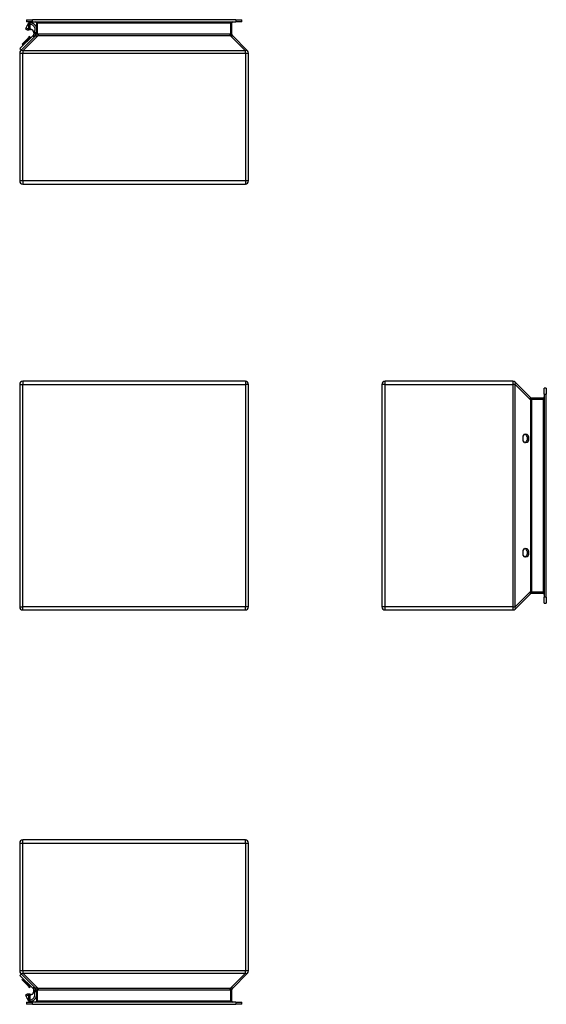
# Model space of a CAD drawing. Header units: inches. Extents: x 3.5 to 45.3, y 4.6 to 30.4.
# Tile 1 of 24: x 3.5 to 17.3, y 4.6 to 30.4. Entities that reach past the tile are written whole.
import ezdxf

# ---------------------------------------------------------------- set-up
doc = ezdxf.new("R2010")
doc.units = ezdxf.units.IN
doc.header["$MEASUREMENT"] = 0
doc.layers.add('Visible Edges(ANSI)', color=7, linetype='Continuous', lineweight=25)
doc.layers.add('Visible Tangent Edges(ANSI)', color=7, linetype='Continuous', lineweight=25)

msp = doc.modelspace()

# ---------------------------------------------------------------- linework, layer by layer
at = {"layer": 'Visible Edges(ANSI)'}
for p, q in [((3.623, 30.199), (3.647, 30.253)), ((3.633, 30.415), (3.791, 30.415)), ((3.633, 30.415), (3.633, 30.362)), ((3.791, 30.362), (3.633, 30.362)), ((3.666, 30.297), (3.647, 30.253)), ((3.733, 30.305), (3.733, 30.347)), ((3.733, 30.215), (3.733, 30.305)), ((9.12, 30.415), (3.791, 30.415)), ((3.791, 30.362), (9.12, 30.362)), ((3.895, 30.331), (3.895, 30.036)), ((9.015, 30.036), (9.015, 30.331)), ((9.12, 30.415), (9.277, 30.415)), ((9.277, 30.362), (9.12, 30.362)), ((9.277, 30.362), (9.277, 30.415)), ((3.461, 29.659), (3.796, 29.993)), ((3.88, 29.999), (3.48, 29.599)), ((3.623, 30.199), (3.609, 30.166)), ((3.719, 29.972), (3.69, 29.944)), ((3.733, 30.147), (3.699, 30.147)), ((3.719, 29.972), (3.733, 29.958)), ((3.733, 30.183), (3.733, 30.215)), ((3.733, 30.183), (3.733, 30.147)), ((3.814, 30.011), (3.796, 29.993)), ((3.824, 30.072), (3.824, 30.033)), ((3.879, 30.072), (3.824, 30.072)), ((3.879, 30.033), (3.879, 30.072)), ((9.431, 29.599), (9.031, 29.999)), ((3.546, 29.799), (3.517, 29.77)), ((3.517, 29.77), (3.531, 29.756)), ((3.531, 29.756), (3.56, 29.785)), ((3.546, 29.799), (3.548, 29.801)), ((3.546, 29.799), (3.574, 29.771)), ((3.688, 29.942), (3.548, 29.801)), ((3.562, 29.787), (3.548, 29.801)), ((3.562, 29.787), (3.702, 29.928)), ((3.688, 29.942), (3.69, 29.944)), ((3.688, 29.942), (3.702, 29.928)), ((3.69, 29.944), (3.718, 29.916)), ((3.704, 29.93), (3.733, 29.958)), ((3.455, 29.54), (3.455, 26.187)), ((3.461, 29.659), (3.5, 29.62)), ((9.455, 26.187), (9.455, 29.54)), ((3.539, 26.103), (9.371, 26.103)), ((9.371, 20.928), (3.539, 20.928)), ((16.387, 20.928), (13.034, 20.928)), ((3.455, 20.844), (3.455, 15.012)), ((9.455, 15.012), (9.455, 20.844)), ((12.95, 20.844), (12.95, 15.012)), ((16.846, 20.503), (16.446, 20.903)), ((17.209, 20.592), (17.209, 20.75)), ((17.262, 20.75), (17.209, 20.75)), ((17.262, 20.75), (17.262, 20.592)), ((17.178, 20.488), (16.883, 20.488)), ((17.209, 20.592), (17.209, 15.263)), ((17.262, 15.263), (17.262, 20.592)), ((16.652, 19.487), (16.687, 19.537)), ((16.652, 19.369), (16.652, 19.487)), ((16.687, 19.537), (16.729, 19.537)), ((16.687, 19.319), (16.652, 19.369)), ((16.729, 19.319), (16.687, 19.319)), ((16.652, 16.487), (16.687, 16.537)), ((16.687, 16.537), (16.729, 16.537)), ((16.652, 16.369), (16.652, 16.487)), ((16.687, 16.319), (16.652, 16.369)), ((16.729, 16.319), (16.687, 16.319)), ((16.446, 14.952), (16.846, 15.352)), ((16.883, 15.368), (17.178, 15.368)), ((17.209, 15.106), (17.209, 15.263)), ((17.262, 15.263), (17.262, 15.106)), ((17.209, 15.106), (17.262, 15.106)), ((3.539, 14.928), (9.371, 14.928)), ((13.034, 14.928), (16.387, 14.928)), ((3.455, 8.811), (3.455, 5.457)), ((9.371, 8.895), (3.539, 8.895)), ((9.455, 5.457), (9.455, 8.811)), ((3.461, 5.339), (3.5, 5.378)), ((3.796, 5.005), (3.461, 5.339)), ((3.48, 5.398), (3.88, 4.998)), ((3.517, 5.227), (3.531, 5.241)), ((3.517, 5.227), (3.546, 5.198)), ((3.56, 5.212), (3.531, 5.241)), ((3.546, 5.198), (3.574, 5.226)), ((3.548, 5.196), (3.546, 5.198)), ((3.548, 5.196), (3.562, 5.21)), ((3.548, 5.196), (3.688, 5.056)), ((3.702, 5.07), (3.562, 5.21)), ((9.031, 4.998), (9.431, 5.398)), ((3.702, 5.07), (3.688, 5.056)), ((3.69, 5.054), (3.688, 5.056)), ((3.718, 5.082), (3.69, 5.054)), ((3.69, 5.054), (3.719, 5.025)), ((3.733, 5.039), (3.704, 5.068)), ((3.719, 5.025), (3.733, 5.039)), ((3.814, 4.986), (3.796, 5.005)), ((3.824, 4.925), (3.824, 4.964)), ((3.824, 4.925), (3.879, 4.925)), ((3.879, 4.925), (3.879, 4.964)), ((3.895, 4.961), (3.895, 4.667)), ((9.015, 4.667), (9.015, 4.961)), ((3.609, 4.831), (3.623, 4.799)), ((3.647, 4.744), (3.623, 4.799)), ((3.647, 4.744), (3.666, 4.7)), ((3.733, 4.85), (3.699, 4.85)), ((3.733, 4.85), (3.733, 4.814)), ((3.733, 4.782), (3.733, 4.814)), ((3.733, 4.693), (3.733, 4.782)), ((3.733, 4.65), (3.733, 4.693)), ((3.633, 4.636), (3.791, 4.636)), ((3.633, 4.636), (3.633, 4.583)), ((3.791, 4.583), (3.633, 4.583)), ((9.12, 4.636), (3.791, 4.636)), ((3.791, 4.583), (9.12, 4.583)), ((9.12, 4.636), (9.277, 4.636)), ((9.277, 4.583), (9.12, 4.583)), ((9.277, 4.583), (9.277, 4.636))]:
    msp.add_line(p, q, dxfattribs=at)
at = {"layer": 'Visible Edges(ANSI)', "flags": 128}
for points in [[(3.647, 30.253), (3.648, 30.256), (3.649, 30.258), (3.651, 30.261), (3.652, 30.263), (3.654, 30.265), (3.656, 30.267), (3.657, 30.269), (3.659, 30.271), (3.661, 30.273), (3.663, 30.275), (3.665, 30.276), (3.668, 30.278), (3.67, 30.279), (3.672, 30.281), (3.675, 30.282), (3.677, 30.284), (3.679, 30.285), (3.682, 30.286), (3.685, 30.288), (3.687, 30.289), (3.69, 30.29), (3.693, 30.292), (3.696, 30.293), (3.699, 30.294)], [(3.699, 30.33), (3.697, 30.329), (3.695, 30.328), (3.694, 30.327), (3.692, 30.326), (3.69, 30.325), (3.689, 30.324), (3.687, 30.322), (3.685, 30.321), (3.684, 30.32), (3.682, 30.319), (3.681, 30.317), (3.679, 30.316), (3.678, 30.315), (3.677, 30.313), (3.675, 30.312), (3.674, 30.31), (3.673, 30.309), (3.672, 30.307), (3.671, 30.306), (3.669, 30.304), (3.669, 30.302), (3.668, 30.301), (3.667, 30.299), (3.666, 30.297)], [(3.733, 30.347), (3.731, 30.346), (3.73, 30.346), (3.728, 30.345), (3.727, 30.345), (3.725, 30.344), (3.724, 30.343), (3.722, 30.343), (3.721, 30.342), (3.719, 30.341), (3.718, 30.341), (3.716, 30.34), (3.715, 30.339), (3.713, 30.339), (3.712, 30.338), (3.711, 30.337), (3.709, 30.336), (3.708, 30.336), (3.706, 30.335), (3.705, 30.334), (3.704, 30.333), (3.702, 30.333), (3.701, 30.332), (3.7, 30.331), (3.699, 30.33)], [(3.699, 30.294), (3.7, 30.295), (3.701, 30.295), (3.703, 30.296), (3.704, 30.296), (3.705, 30.297), (3.707, 30.297), (3.708, 30.298), (3.709, 30.298), (3.711, 30.299), (3.712, 30.299), (3.714, 30.3), (3.715, 30.3), (3.717, 30.301), (3.718, 30.301), (3.719, 30.301), (3.721, 30.302), (3.722, 30.302), (3.724, 30.303), (3.725, 30.303), (3.727, 30.303), (3.728, 30.304), (3.73, 30.304), (3.731, 30.304), (3.733, 30.305)], [(3.733, 30.347), (3.741, 30.345), (3.75, 30.342), (3.759, 30.339), (3.769, 30.336), (3.778, 30.332), (3.788, 30.327), (3.798, 30.323), (3.807, 30.317), (3.816, 30.311), (3.825, 30.305), (3.833, 30.299), (3.84, 30.293), (3.847, 30.286), (3.853, 30.279), (3.859, 30.272), (3.865, 30.264), (3.87, 30.257), (3.875, 30.249), (3.879, 30.241), (3.883, 30.233), (3.887, 30.225), (3.89, 30.217), (3.893, 30.209), (3.895, 30.201)], [(3.733, 30.305), (3.746, 30.3), (3.759, 30.294), (3.773, 30.287), (3.786, 30.279), (3.799, 30.27), (3.81, 30.261), (3.819, 30.25), (3.827, 30.24), (3.834, 30.229), (3.84, 30.217), (3.845, 30.206), (3.849, 30.194), (3.851, 30.182), (3.853, 30.171), (3.853, 30.16), (3.852, 30.149), (3.851, 30.138), (3.848, 30.128), (3.845, 30.119), (3.841, 30.109), (3.836, 30.1), (3.832, 30.091), (3.828, 30.082), (3.824, 30.072)], [(3.824, 30.072), (3.815, 30.107), (3.812, 30.115), (3.809, 30.124), (3.804, 30.131), (3.798, 30.138), (3.791, 30.144), (3.784, 30.149), (3.776, 30.152), (3.767, 30.155), (3.758, 30.156), (3.749, 30.154), (3.733, 30.147)], [(3.895, 30.117), (3.895, 30.115), (3.894, 30.113), (3.893, 30.111), (3.893, 30.108), (3.892, 30.106), (3.891, 30.104), (3.89, 30.102), (3.89, 30.1), (3.889, 30.099), (3.888, 30.097), (3.888, 30.095), (3.887, 30.093), (3.886, 30.092), (3.886, 30.09), (3.885, 30.088), (3.884, 30.086), (3.883, 30.084), (3.883, 30.083), (3.882, 30.081), (3.881, 30.079), (3.881, 30.077), (3.88, 30.076), (3.879, 30.074), (3.879, 30.072)], [(3.733, 4.693), (3.746, 4.697), (3.759, 4.703), (3.773, 4.71), (3.786, 4.718), (3.799, 4.727), (3.81, 4.737), (3.819, 4.747), (3.827, 4.757), (3.834, 4.769), (3.84, 4.78), (3.845, 4.792), (3.849, 4.803), (3.851, 4.815), (3.853, 4.826), (3.853, 4.838), (3.852, 4.849), (3.851, 4.859), (3.848, 4.869), (3.845, 4.879), (3.841, 4.888), (3.836, 4.897), (3.832, 4.906), (3.828, 4.916), (3.824, 4.925)], [(3.733, 4.85), (3.749, 4.843), (3.758, 4.842), (3.767, 4.842), (3.776, 4.845), (3.784, 4.848), (3.791, 4.853), (3.798, 4.859), (3.804, 4.866), (3.809, 4.874), (3.812, 4.882), (3.815, 4.89), (3.824, 4.925)], [(3.895, 4.88), (3.895, 4.882), (3.894, 4.885), (3.893, 4.887), (3.893, 4.889), (3.892, 4.891), (3.891, 4.893), (3.89, 4.895), (3.89, 4.897), (3.889, 4.899), (3.888, 4.9), (3.888, 4.902), (3.887, 4.904), (3.886, 4.906), (3.886, 4.907), (3.885, 4.909), (3.884, 4.911), (3.883, 4.913), (3.883, 4.915), (3.882, 4.916), (3.881, 4.918), (3.881, 4.92), (3.88, 4.922), (3.879, 4.923), (3.879, 4.925)], [(3.699, 4.703), (3.696, 4.705), (3.693, 4.706), (3.69, 4.707), (3.687, 4.708), (3.684, 4.71), (3.681, 4.711), (3.679, 4.712), (3.676, 4.714), (3.674, 4.715), (3.671, 4.717), (3.669, 4.718), (3.667, 4.72), (3.664, 4.722), (3.662, 4.723), (3.66, 4.725), (3.658, 4.727), (3.657, 4.729), (3.655, 4.731), (3.653, 4.733), (3.652, 4.735), (3.65, 4.737), (3.649, 4.739), (3.648, 4.742), (3.647, 4.744)], [(3.666, 4.7), (3.667, 4.698), (3.668, 4.697), (3.669, 4.695), (3.669, 4.693), (3.671, 4.692), (3.672, 4.69), (3.673, 4.689), (3.674, 4.687), (3.675, 4.686), (3.677, 4.684), (3.678, 4.683), (3.679, 4.681), (3.681, 4.68), (3.682, 4.679), (3.684, 4.677), (3.685, 4.676), (3.687, 4.675), (3.689, 4.674), (3.69, 4.673), (3.692, 4.671), (3.694, 4.67), (3.695, 4.669), (3.697, 4.668), (3.699, 4.667)], [(3.733, 4.693), (3.731, 4.693), (3.73, 4.693), (3.728, 4.694), (3.727, 4.694), (3.725, 4.694), (3.724, 4.695), (3.722, 4.695), (3.721, 4.695), (3.719, 4.696), (3.718, 4.696), (3.717, 4.697), (3.715, 4.697), (3.714, 4.698), (3.712, 4.698), (3.711, 4.699), (3.709, 4.699), (3.708, 4.7), (3.707, 4.7), (3.705, 4.701), (3.704, 4.701), (3.703, 4.702), (3.701, 4.702), (3.7, 4.703), (3.699, 4.703)], [(3.699, 4.667), (3.7, 4.666), (3.701, 4.665), (3.702, 4.665), (3.704, 4.664), (3.705, 4.663), (3.706, 4.662), (3.708, 4.662), (3.709, 4.661), (3.711, 4.66), (3.712, 4.659), (3.713, 4.659), (3.715, 4.658), (3.716, 4.657), (3.718, 4.657), (3.719, 4.656), (3.721, 4.655), (3.722, 4.655), (3.724, 4.654), (3.725, 4.653), (3.727, 4.653), (3.728, 4.652), (3.73, 4.652), (3.731, 4.651), (3.733, 4.65)], [(3.733, 4.65), (3.741, 4.653), (3.75, 4.655), (3.759, 4.658), (3.769, 4.662), (3.778, 4.665), (3.788, 4.67), (3.798, 4.675), (3.807, 4.68), (3.816, 4.686), (3.825, 4.692), (3.833, 4.698), (3.84, 4.705), (3.847, 4.711), (3.853, 4.718), (3.859, 4.725), (3.865, 4.733), (3.87, 4.74), (3.875, 4.748), (3.879, 4.756), (3.883, 4.764), (3.887, 4.772), (3.89, 4.78), (3.893, 4.788), (3.895, 4.797)]]:
    msp.add_lwpolyline(points, dxfattribs=at)
at = {"layer": 'Visible Edges(ANSI)'}
for centre, radius, start, end in [((3.864, 30.331), 0.031, 0, 90), ((9.046, 30.331), 0.031, 90, 180), ((3.699, 30.372), 0.225, 246.4998, 270), ((3.793, 30.033), 0.031, 315, 0), ((3.793, 30.033), 0.086, 315, 0), ((3.842, 30.036), 0.053, 315, 0), ((9.068, 30.036), 0.053, 180, 225), ((3.539, 29.54), 0.084, 135, 180), ((9.371, 29.54), 0.084, 0, 45), ((3.539, 26.187), 0.084, 180, 270), ((9.371, 26.187), 0.084, 270, 0), ((3.539, 20.844), 0.084, 90, 180), ((9.371, 20.844), 0.084, 0, 90), ((13.034, 20.844), 0.084, 90, 180), ((16.387, 20.844), 0.084, 45, 90), ((16.884, 20.541), 0.053, 225, 270), ((17.178, 20.519), 0.031, 270, 0), ((16.884, 15.315), 0.053, 90, 135), ((17.178, 15.337), 0.031, 0, 90), ((3.539, 15.012), 0.084, 180, 270), ((9.371, 15.012), 0.084, 270, 0), ((13.034, 15.012), 0.084, 180, 270), ((16.387, 15.012), 0.084, 270, 315), ((3.539, 8.811), 0.084, 90, 180), ((9.371, 8.811), 0.084, 0, 90), ((3.539, 5.457), 0.084, 180, 225), ((9.371, 5.457), 0.084, 315, 0), ((3.793, 4.964), 0.031, 0, 45), ((3.793, 4.964), 0.086, 0, 45), ((3.842, 4.961), 0.053, 0, 45), ((9.068, 4.961), 0.053, 135, 180), ((3.699, 4.625), 0.225, 90, 113.5002), ((3.864, 4.667), 0.031, 270, 0), ((9.046, 4.667), 0.031, 180, 270)]:
    msp.add_arc(centre, radius, start, end, dxfattribs=at)
for centre, major_axis, start_param, end_param in [((16.692, 19.428), (0, -0.109), 0, 3.141593), ((16.729, 19.428), (0, 0.109), 3.141593, 6.283185), ((16.692, 16.428), (0, -0.109), 0, 3.141593), ((16.729, 16.428), (0, 0.109), 3.141593, 6.283185)]:
    msp.add_ellipse(centre, major_axis=major_axis, ratio=0.707107, start_param=start_param, end_param=end_param, dxfattribs=at)
at = {"layer": 'Visible Tangent Edges(ANSI)'}
for p, q in [((3.699, 30.183), (3.699, 30.294)), ((3.791, 30.362), (3.791, 30.415)), ((3.926, 30.331), (3.895, 30.331)), ((3.926, 30.331), (3.926, 30.362)), ((3.926, 30.331), (8.984, 30.331)), ((3.926, 30.036), (3.926, 30.331)), ((8.984, 30.331), (8.984, 30.362)), ((9.015, 30.331), (8.984, 30.331)), ((8.984, 30.331), (8.984, 30.036)), ((9.12, 30.415), (9.12, 30.362)), ((3.539, 29.599), (3.939, 29.999)), ((3.699, 30.183), (3.699, 30.147)), ((3.733, 30.183), (3.699, 30.183)), ((3.834, 29.954), (3.796, 29.993)), ((3.853, 29.973), (3.814, 30.011)), ((3.879, 30.033), (3.824, 30.033)), ((3.926, 30.036), (3.93, 29.997)), ((8.972, 30.036), (3.939, 30.036)), ((3.939, 30.036), (3.939, 29.999)), ((3.939, 29.999), (8.972, 29.999)), ((8.972, 29.999), (8.972, 30.036)), ((8.972, 29.999), (9.371, 29.599)), ((8.981, 29.997), (8.984, 30.036)), ((3.455, 29.54), (3.539, 29.54)), ((3.539, 29.599), (3.539, 29.54)), ((9.371, 29.599), (3.539, 29.599)), ((3.539, 26.187), (3.539, 29.54)), ((3.539, 29.54), (9.371, 29.54)), ((9.371, 29.54), (9.371, 29.599)), ((9.371, 29.54), (9.455, 29.54)), ((9.371, 29.54), (9.371, 26.187)), ((3.539, 26.187), (3.455, 26.187)), ((3.539, 26.187), (3.539, 26.103)), ((9.371, 26.187), (3.539, 26.187)), ((9.455, 26.187), (9.371, 26.187)), ((9.371, 26.187), (9.371, 26.103)), ((3.539, 20.928), (3.539, 20.844)), ((9.371, 20.928), (9.371, 20.844)), ((13.034, 20.844), (13.034, 20.928)), ((16.387, 20.928), (16.387, 20.844)), ((3.455, 20.844), (3.539, 20.844)), ((3.539, 20.844), (9.371, 20.844)), ((3.539, 15.012), (3.539, 20.844)), ((9.455, 20.844), (9.371, 20.844)), ((9.371, 20.844), (9.371, 15.012)), ((13.034, 20.844), (12.95, 20.844)), ((13.034, 20.844), (16.387, 20.844)), ((13.034, 15.012), (13.034, 20.844)), ((16.446, 20.844), (16.387, 20.844)), ((16.387, 20.844), (16.387, 15.012)), ((16.446, 20.844), (16.846, 20.444)), ((16.446, 15.012), (16.446, 20.844)), ((16.844, 20.454), (16.883, 20.457)), ((16.884, 20.444), (16.846, 20.444)), ((16.846, 20.444), (16.846, 15.412)), ((16.883, 20.457), (17.178, 20.457)), ((16.884, 15.412), (16.884, 20.444)), ((17.178, 20.457), (17.178, 20.488)), ((17.178, 20.457), (17.209, 20.457)), ((17.178, 20.457), (17.178, 15.399)), ((17.209, 20.592), (17.262, 20.592)), ((16.846, 15.412), (16.446, 15.012)), ((16.883, 15.399), (16.844, 15.402)), ((16.846, 15.412), (16.884, 15.412)), ((17.178, 15.399), (16.883, 15.399)), ((17.178, 15.399), (17.209, 15.399)), ((17.178, 15.368), (17.178, 15.399)), ((17.262, 15.263), (17.209, 15.263)), ((3.455, 15.012), (3.539, 15.012)), ((3.539, 14.928), (3.539, 15.012)), ((9.371, 15.012), (3.539, 15.012)), ((9.455, 15.012), (9.371, 15.012)), ((9.371, 14.928), (9.371, 15.012)), ((13.034, 15.012), (12.95, 15.012)), ((13.034, 14.928), (13.034, 15.012)), ((16.387, 15.012), (13.034, 15.012)), ((16.387, 15.012), (16.387, 14.928)), ((16.387, 15.012), (16.446, 15.012)), ((3.455, 8.811), (3.539, 8.811)), ((3.539, 8.811), (3.539, 8.895)), ((3.539, 5.457), (3.539, 8.811)), ((3.539, 8.811), (9.371, 8.811)), ((9.371, 8.811), (9.371, 8.895)), ((9.371, 8.811), (9.455, 8.811)), ((9.371, 8.811), (9.371, 5.457)), ((3.539, 5.457), (3.455, 5.457)), ((3.539, 5.457), (3.539, 5.398)), ((9.371, 5.457), (3.539, 5.457)), ((9.455, 5.457), (9.371, 5.457)), ((9.371, 5.398), (9.371, 5.457)), ((3.939, 4.998), (3.539, 5.398)), ((3.539, 5.398), (9.371, 5.398)), ((9.371, 5.398), (8.972, 4.998)), ((3.796, 5.005), (3.834, 5.044)), ((3.814, 4.986), (3.853, 5.025)), ((3.824, 4.964), (3.879, 4.964)), ((3.926, 4.961), (3.93, 5)), ((3.926, 4.667), (3.926, 4.961)), ((3.939, 4.998), (3.939, 4.961)), ((8.972, 4.998), (3.939, 4.998)), ((3.939, 4.961), (8.972, 4.961)), ((8.972, 4.961), (8.972, 4.998)), ((8.984, 4.961), (8.981, 5)), ((8.984, 4.961), (8.984, 4.667)), ((3.699, 4.85), (3.699, 4.814)), ((3.699, 4.703), (3.699, 4.814)), ((3.733, 4.814), (3.699, 4.814)), ((3.895, 4.667), (3.926, 4.667)), ((3.926, 4.667), (3.926, 4.636)), ((8.984, 4.667), (3.926, 4.667)), ((8.984, 4.667), (8.984, 4.636)), ((8.984, 4.667), (9.015, 4.667)), ((3.791, 4.583), (3.791, 4.636)), ((9.12, 4.636), (9.12, 4.583))]:
    msp.add_line(p, q, dxfattribs=at)
at = {"layer": 'Visible Tangent Edges(ANSI)', "flags": 128}
for points in [[(3.878, 29.997), (3.877, 29.996), (3.877, 29.995), (3.877, 29.994), (3.877, 29.994), (3.878, 29.993), (3.878, 29.993), (3.88, 29.993), (3.881, 29.992), (3.882, 29.992), (3.884, 29.992), (3.886, 29.992), (3.889, 29.992), (3.891, 29.992), (3.894, 29.992), (3.897, 29.992), (3.9, 29.992), (3.903, 29.993), (3.906, 29.993), (3.91, 29.993), (3.914, 29.994), (3.917, 29.994), (3.921, 29.995), (3.925, 29.996), (3.93, 29.997)], [(3.926, 30.036), (3.924, 30.036), (3.922, 30.035), (3.92, 30.035), (3.918, 30.035), (3.916, 30.035), (3.914, 30.035), (3.913, 30.035), (3.911, 30.035), (3.909, 30.035), (3.907, 30.035), (3.906, 30.035), (3.904, 30.035), (3.903, 30.035), (3.902, 30.035), (3.9, 30.035), (3.899, 30.035), (3.898, 30.035), (3.898, 30.035), (3.897, 30.035), (3.896, 30.035), (3.896, 30.035), (3.896, 30.035), (3.895, 30.036), (3.895, 30.036)], [(8.984, 30.036), (8.984, 30.036), (8.983, 30.036), (8.983, 30.036), (8.982, 30.036), (8.982, 30.036), (8.981, 30.036), (8.981, 30.036), (8.98, 30.036), (8.98, 30.036), (8.979, 30.036), (8.979, 30.036), (8.978, 30.036), (8.977, 30.036), (8.977, 30.036), (8.976, 30.036), (8.976, 30.036), (8.975, 30.036), (8.975, 30.036), (8.974, 30.036), (8.974, 30.036), (8.973, 30.036), (8.973, 30.036), (8.972, 30.036), (8.972, 30.036)], [(8.972, 29.999), (8.972, 29.999), (8.972, 29.999), (8.973, 29.999), (8.973, 29.999), (8.974, 29.999), (8.974, 29.999), (8.974, 29.998), (8.975, 29.998), (8.975, 29.998), (8.976, 29.998), (8.976, 29.998), (8.976, 29.998), (8.977, 29.998), (8.977, 29.998), (8.978, 29.998), (8.978, 29.998), (8.978, 29.998), (8.979, 29.998), (8.979, 29.997), (8.98, 29.997), (8.98, 29.997), (8.98, 29.997), (8.981, 29.997), (8.981, 29.997)], [(8.981, 29.997), (8.985, 29.996), (8.989, 29.995), (8.993, 29.994), (8.997, 29.994), (9.001, 29.993), (9.004, 29.993), (9.008, 29.993), (9.011, 29.992), (9.014, 29.992), (9.017, 29.992), (9.02, 29.992), (9.022, 29.992), (9.024, 29.992), (9.026, 29.992), (9.028, 29.992), (9.03, 29.992), (9.031, 29.993), (9.032, 29.993), (9.033, 29.993), (9.033, 29.994), (9.034, 29.994), (9.034, 29.995), (9.033, 29.996), (9.033, 29.997)], [(9.015, 30.036), (9.015, 30.036), (9.015, 30.035), (9.015, 30.035), (9.014, 30.035), (9.014, 30.035), (9.013, 30.035), (9.012, 30.035), (9.011, 30.035), (9.01, 30.035), (9.009, 30.035), (9.008, 30.035), (9.006, 30.035), (9.005, 30.035), (9.003, 30.035), (9.002, 30.035), (9, 30.035), (8.998, 30.035), (8.996, 30.035), (8.994, 30.035), (8.992, 30.035), (8.99, 30.035), (8.988, 30.035), (8.986, 30.036), (8.984, 30.036)], [(9.033, 29.997), (9.031, 29.998), (9.03, 29.999), (9.029, 30.001), (9.028, 30.002), (9.026, 30.004), (9.025, 30.005), (9.024, 30.007), (9.023, 30.008), (9.022, 30.01), (9.022, 30.011), (9.021, 30.013), (9.02, 30.015), (9.019, 30.016), (9.019, 30.018), (9.018, 30.02), (9.017, 30.021), (9.017, 30.023), (9.017, 30.025), (9.016, 30.027), (9.016, 30.029), (9.016, 30.03), (9.016, 30.032), (9.015, 30.034), (9.015, 30.036)], [(9.033, 29.997), (9.033, 29.997), (9.033, 29.997), (9.032, 29.997), (9.032, 29.997), (9.032, 29.997), (9.032, 29.998), (9.032, 29.998), (9.032, 29.998), (9.032, 29.998), (9.032, 29.998), (9.032, 29.998), (9.032, 29.998), (9.032, 29.998), (9.032, 29.998), (9.032, 29.998), (9.031, 29.998), (9.031, 29.998), (9.031, 29.999), (9.031, 29.999), (9.031, 29.999), (9.031, 29.999), (9.031, 29.999), (9.031, 29.999), (9.031, 29.999)], [(16.844, 20.505), (16.843, 20.506), (16.842, 20.506), (16.842, 20.506), (16.841, 20.506), (16.84, 20.505), (16.84, 20.505), (16.84, 20.504), (16.839, 20.502), (16.839, 20.501), (16.839, 20.499), (16.839, 20.497), (16.839, 20.495), (16.839, 20.492), (16.839, 20.489), (16.839, 20.487), (16.839, 20.483), (16.84, 20.48), (16.84, 20.477), (16.84, 20.473), (16.841, 20.469), (16.842, 20.466), (16.842, 20.462), (16.843, 20.458), (16.844, 20.454)], [(16.846, 20.503), (16.846, 20.503), (16.846, 20.504), (16.846, 20.504), (16.846, 20.504), (16.846, 20.504), (16.846, 20.504), (16.846, 20.504), (16.846, 20.504), (16.845, 20.504), (16.845, 20.504), (16.845, 20.504), (16.845, 20.504), (16.845, 20.504), (16.845, 20.504), (16.845, 20.504), (16.845, 20.505), (16.845, 20.505), (16.845, 20.505), (16.845, 20.505), (16.844, 20.505), (16.844, 20.505), (16.844, 20.505), (16.844, 20.505), (16.844, 20.505)], [(16.844, 20.454), (16.844, 20.453), (16.844, 20.453), (16.844, 20.452), (16.844, 20.452), (16.845, 20.452), (16.845, 20.451), (16.845, 20.451), (16.845, 20.45), (16.845, 20.45), (16.845, 20.45), (16.845, 20.449), (16.845, 20.449), (16.845, 20.448), (16.845, 20.448), (16.845, 20.448), (16.846, 20.447), (16.846, 20.447), (16.846, 20.446), (16.846, 20.446), (16.846, 20.446), (16.846, 20.445), (16.846, 20.445), (16.846, 20.444), (16.846, 20.444)], [(16.883, 20.457), (16.883, 20.459), (16.882, 20.461), (16.882, 20.463), (16.882, 20.465), (16.882, 20.467), (16.882, 20.469), (16.882, 20.471), (16.882, 20.472), (16.882, 20.474), (16.882, 20.476), (16.882, 20.477), (16.882, 20.479), (16.882, 20.48), (16.882, 20.481), (16.882, 20.483), (16.882, 20.484), (16.882, 20.485), (16.882, 20.486), (16.882, 20.486), (16.882, 20.487), (16.882, 20.487), (16.882, 20.488), (16.883, 20.488), (16.883, 20.488)], [(16.884, 20.444), (16.884, 20.445), (16.884, 20.445), (16.884, 20.446), (16.884, 20.446), (16.884, 20.447), (16.884, 20.447), (16.884, 20.448), (16.884, 20.448), (16.884, 20.449), (16.884, 20.449), (16.884, 20.45), (16.883, 20.45), (16.883, 20.451), (16.883, 20.452), (16.883, 20.452), (16.883, 20.453), (16.883, 20.453), (16.883, 20.454), (16.883, 20.454), (16.883, 20.455), (16.883, 20.455), (16.883, 20.456), (16.883, 20.456), (16.883, 20.457)], [(16.844, 15.402), (16.843, 15.398), (16.842, 15.394), (16.842, 15.39), (16.841, 15.386), (16.84, 15.382), (16.84, 15.379), (16.84, 15.375), (16.839, 15.372), (16.839, 15.369), (16.839, 15.366), (16.839, 15.363), (16.839, 15.361), (16.839, 15.359), (16.839, 15.357), (16.839, 15.355), (16.839, 15.353), (16.84, 15.352), (16.84, 15.351), (16.84, 15.35), (16.841, 15.35), (16.842, 15.349), (16.842, 15.35), (16.843, 15.35), (16.844, 15.35)], [(16.846, 15.412), (16.846, 15.411), (16.846, 15.411), (16.846, 15.41), (16.846, 15.41), (16.846, 15.41), (16.846, 15.409), (16.846, 15.409), (16.846, 15.408), (16.845, 15.408), (16.845, 15.408), (16.845, 15.407), (16.845, 15.407), (16.845, 15.406), (16.845, 15.406), (16.845, 15.406), (16.845, 15.405), (16.845, 15.405), (16.845, 15.404), (16.845, 15.404), (16.844, 15.404), (16.844, 15.403), (16.844, 15.403), (16.844, 15.402), (16.844, 15.402)], [(16.844, 15.35), (16.844, 15.351), (16.844, 15.351), (16.844, 15.351), (16.844, 15.351), (16.845, 15.351), (16.845, 15.351), (16.845, 15.351), (16.845, 15.351), (16.845, 15.351), (16.845, 15.351), (16.845, 15.351), (16.845, 15.351), (16.845, 15.351), (16.845, 15.352), (16.845, 15.352), (16.846, 15.352), (16.846, 15.352), (16.846, 15.352), (16.846, 15.352), (16.846, 15.352), (16.846, 15.352), (16.846, 15.352), (16.846, 15.352), (16.846, 15.352)], [(16.883, 15.368), (16.883, 15.368), (16.882, 15.368), (16.882, 15.368), (16.882, 15.369), (16.882, 15.369), (16.882, 15.37), (16.882, 15.371), (16.882, 15.372), (16.882, 15.373), (16.882, 15.374), (16.882, 15.375), (16.882, 15.377), (16.882, 15.378), (16.882, 15.38), (16.882, 15.382), (16.882, 15.383), (16.882, 15.385), (16.882, 15.387), (16.882, 15.389), (16.882, 15.391), (16.882, 15.393), (16.882, 15.395), (16.883, 15.397), (16.883, 15.399)], [(16.883, 15.399), (16.883, 15.399), (16.883, 15.4), (16.883, 15.4), (16.883, 15.401), (16.883, 15.401), (16.883, 15.402), (16.883, 15.402), (16.883, 15.403), (16.883, 15.404), (16.883, 15.404), (16.883, 15.405), (16.883, 15.405), (16.884, 15.406), (16.884, 15.406), (16.884, 15.407), (16.884, 15.407), (16.884, 15.408), (16.884, 15.408), (16.884, 15.409), (16.884, 15.409), (16.884, 15.41), (16.884, 15.411), (16.884, 15.411), (16.884, 15.412)], [(3.93, 5), (3.925, 5.001), (3.921, 5.002), (3.917, 5.003), (3.914, 5.003), (3.91, 5.004), (3.906, 5.004), (3.903, 5.005), (3.9, 5.005), (3.897, 5.005), (3.894, 5.005), (3.891, 5.005), (3.888, 5.005), (3.886, 5.005), (3.884, 5.005), (3.882, 5.005), (3.881, 5.005), (3.88, 5.005), (3.878, 5.004), (3.878, 5.004), (3.877, 5.003), (3.877, 5.003), (3.877, 5.002), (3.877, 5.001), (3.878, 5)], [(3.878, 5), (3.878, 5), (3.878, 5), (3.878, 5), (3.878, 5), (3.878, 5), (3.878, 5), (3.879, 5), (3.879, 5), (3.879, 4.999), (3.879, 4.999), (3.879, 4.999), (3.879, 4.999), (3.879, 4.999), (3.879, 4.999), (3.879, 4.999), (3.879, 4.999), (3.879, 4.999), (3.879, 4.999), (3.879, 4.999), (3.879, 4.999), (3.88, 4.998), (3.88, 4.998), (3.88, 4.998), (3.88, 4.998)], [(3.895, 4.961), (3.895, 4.962), (3.896, 4.962), (3.896, 4.962), (3.896, 4.962), (3.897, 4.962), (3.898, 4.962), (3.898, 4.962), (3.899, 4.962), (3.9, 4.962), (3.902, 4.962), (3.903, 4.962), (3.904, 4.962), (3.906, 4.962), (3.907, 4.962), (3.909, 4.962), (3.911, 4.962), (3.913, 4.962), (3.914, 4.962), (3.916, 4.962), (3.918, 4.962), (3.92, 4.962), (3.922, 4.962), (3.924, 4.962), (3.926, 4.961)], [(3.926, 4.961), (3.927, 4.961), (3.927, 4.961), (3.928, 4.961), (3.928, 4.961), (3.929, 4.961), (3.929, 4.961), (3.93, 4.961), (3.931, 4.961), (3.931, 4.961), (3.932, 4.961), (3.932, 4.961), (3.933, 4.961), (3.933, 4.961), (3.934, 4.961), (3.934, 4.961), (3.935, 4.961), (3.935, 4.961), (3.936, 4.961), (3.936, 4.961), (3.937, 4.961), (3.938, 4.961), (3.938, 4.961), (3.939, 4.961), (3.939, 4.961)], [(3.939, 4.998), (3.939, 4.998), (3.938, 4.998), (3.938, 4.998), (3.938, 4.999), (3.937, 4.999), (3.937, 4.999), (3.936, 4.999), (3.936, 4.999), (3.936, 4.999), (3.935, 4.999), (3.935, 4.999), (3.934, 4.999), (3.934, 4.999), (3.934, 4.999), (3.933, 4.999), (3.933, 5), (3.932, 5), (3.932, 5), (3.932, 5), (3.931, 5), (3.931, 5), (3.93, 5), (3.93, 5), (3.93, 5)], [(8.981, 5), (8.981, 5), (8.98, 5), (8.98, 5), (8.98, 5), (8.979, 5), (8.979, 5), (8.978, 5), (8.978, 5), (8.978, 4.999), (8.977, 4.999), (8.977, 4.999), (8.976, 4.999), (8.976, 4.999), (8.976, 4.999), (8.975, 4.999), (8.975, 4.999), (8.974, 4.999), (8.974, 4.999), (8.974, 4.999), (8.973, 4.999), (8.973, 4.998), (8.972, 4.998), (8.972, 4.998), (8.972, 4.998)], [(8.972, 4.961), (8.972, 4.961), (8.973, 4.961), (8.973, 4.961), (8.974, 4.961), (8.974, 4.961), (8.975, 4.961), (8.975, 4.961), (8.976, 4.961), (8.976, 4.961), (8.977, 4.961), (8.977, 4.961), (8.978, 4.961), (8.979, 4.961), (8.979, 4.961), (8.98, 4.961), (8.98, 4.961), (8.981, 4.961), (8.981, 4.961), (8.982, 4.961), (8.982, 4.961), (8.983, 4.961), (8.983, 4.961), (8.984, 4.961), (8.984, 4.961)], [(9.033, 5), (9.033, 5.001), (9.034, 5.002), (9.034, 5.003), (9.033, 5.003), (9.033, 5.004), (9.032, 5.004), (9.031, 5.005), (9.03, 5.005), (9.028, 5.005), (9.026, 5.005), (9.024, 5.005), (9.022, 5.005), (9.02, 5.005), (9.017, 5.005), (9.014, 5.005), (9.011, 5.005), (9.008, 5.005), (9.004, 5.004), (9.001, 5.004), (8.997, 5.003), (8.993, 5.003), (8.989, 5.002), (8.985, 5.001), (8.981, 5)], [(8.984, 4.961), (8.986, 4.962), (8.988, 4.962), (8.99, 4.962), (8.992, 4.962), (8.994, 4.962), (8.996, 4.962), (8.998, 4.962), (9, 4.962), (9.002, 4.962), (9.003, 4.962), (9.005, 4.962), (9.006, 4.962), (9.008, 4.962), (9.009, 4.962), (9.01, 4.962), (9.011, 4.962), (9.012, 4.962), (9.013, 4.962), (9.014, 4.962), (9.014, 4.962), (9.015, 4.962), (9.015, 4.962), (9.015, 4.962), (9.015, 4.961)], [(9.015, 4.961), (9.015, 4.963), (9.016, 4.965), (9.016, 4.967), (9.016, 4.969), (9.016, 4.97), (9.017, 4.972), (9.017, 4.974), (9.017, 4.976), (9.018, 4.977), (9.019, 4.979), (9.019, 4.981), (9.02, 4.983), (9.021, 4.984), (9.022, 4.986), (9.022, 4.988), (9.023, 4.989), (9.024, 4.991), (9.025, 4.992), (9.026, 4.994), (9.028, 4.995), (9.029, 4.996), (9.03, 4.998), (9.031, 4.999), (9.033, 5)], [(9.031, 4.998), (9.031, 4.998), (9.031, 4.998), (9.031, 4.998), (9.031, 4.999), (9.031, 4.999), (9.031, 4.999), (9.031, 4.999), (9.031, 4.999), (9.032, 4.999), (9.032, 4.999), (9.032, 4.999), (9.032, 4.999), (9.032, 4.999), (9.032, 4.999), (9.032, 4.999), (9.032, 5), (9.032, 5), (9.032, 5), (9.032, 5), (9.032, 5), (9.032, 5), (9.033, 5), (9.033, 5), (9.033, 5)]]:
    msp.add_lwpolyline(points, dxfattribs=at)
at = {"layer": 'Visible Tangent Edges(ANSI)'}
for centre, start, end in [((3.699, 30.372), 246.4998, 270), ((3.699, 4.625), 90, 113.5002)]:
    msp.add_arc(centre, 0.189, start, end, dxfattribs=at)
for centre, major_axis, ratio, start_param, end_param in [((3.842, 30.036), (0.053, 0), 0.996546, 5.452613, 6.283185), ((3.842, 29.843), (0.04, 0.158), 0.09695, 0.162466, 0.237631), ((3.842, 29.843), (0.168, 0.168), 0.57735, 0.523599, 0.598764), ((3.842, 29.843), (0.146, 0.146), 0.406403, 0.523599, 0.598764), ((3.539, 29.54), (-0.0594, 0.0594), 0.57735, 5.235988, 6.283185), ((9.371, 29.54), (0.0594, 0.0594), 0.57735, 0, 1.047198), ((16.387, 20.844), (0.0594, 0.0594), 0.57735, 5.235988, 6.283185), ((16.883, 20.541), (0, -0.053), 0.996546, 5.452613, 6.283185), ((16.883, 15.315), (0, 0.053), 0.996546, 0, 0.830573), ((16.387, 15.012), (0.0594, -0.0594), 0.57735, 0, 1.047198), ((3.539, 5.457), (-0.0594, -0.0594), 0.57735, 0, 1.047198), ((9.371, 5.457), (0.0594, -0.0594), 0.57735, 5.235988, 6.283185), ((3.842, 4.961), (0.053, 0), 0.996546, 0, 0.830573)]:
    msp.add_ellipse(centre, major_axis=major_axis, ratio=ratio, start_param=start_param, end_param=end_param, dxfattribs=at)

doc.saveas('drawing.dxf')
